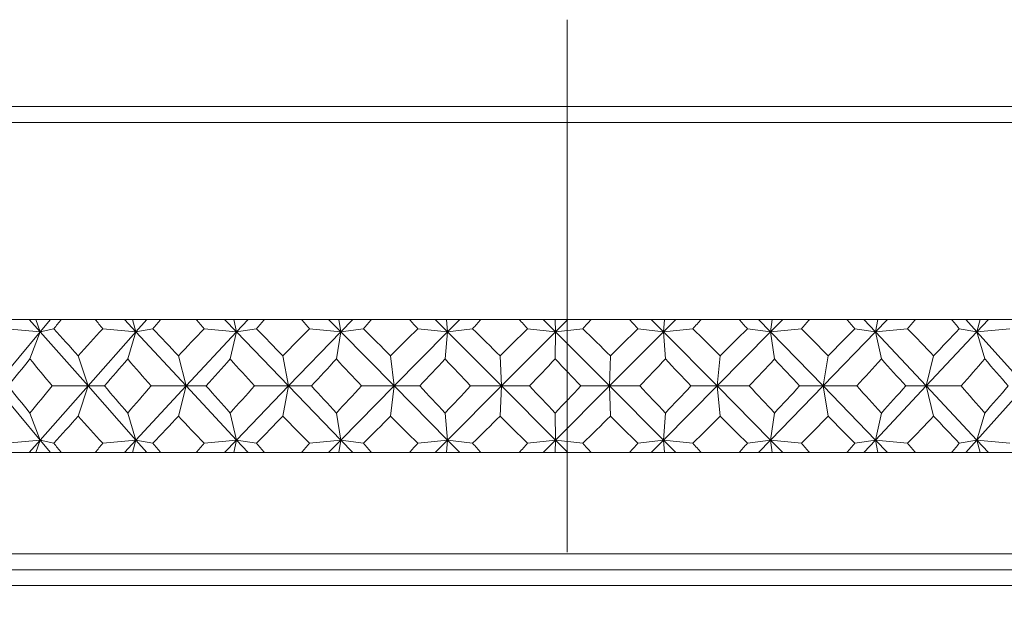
# Model space of a CAD drawing. Header units: inches. Extents: x 1 to 18.7, y 1.8 to 15.7.
# Tile 5 of 22: x 4.395 to 5.32, y 10.93 to 11.479. Entities that reach past the tile are written whole.
import ezdxf

# ---------------------------------------------------------------- set-up
doc = ezdxf.new("R2010")
doc.units = ezdxf.units.IN
doc.header["$MEASUREMENT"] = 0
doc.linetypes.add('CENTERX2', pattern=[0.8, 0.5, -0.1, 0.1, -0.1])
doc.layers.add('SLD-0', color=7, linetype='Continuous')

msp = doc.modelspace()

# ---------------------------------------------------------------- linework, layer by layer
at = {"color": 7, "linetype": 'Continuous', "lineweight": 15}
for p, q in [((4.29909, 11.39762), (4.90909, 11.39762)), ((4.90909, 11.39762), (5.51909, 11.39762)), ((4.90909, 11.38263), (4.28409, 11.38263)), ((5.53409, 11.38263), (4.90909, 11.38263)), ((4.37565, 11.19763), (4.40362, 11.19763)), ((4.40362, 11.19763), (4.41396, 11.18596)), ((4.40362, 11.19763), (4.4099, 11.19763)), ((4.4099, 11.19763), (4.41396, 11.18596)), ((4.4099, 11.19763), (4.42367, 11.19763)), ((4.42367, 11.19763), (4.41396, 11.18596)), ((4.42367, 11.19763), (4.43382, 11.19763)), ((4.46574, 11.19763), (4.43382, 11.19763)), ((4.46574, 11.19763), (4.49318, 11.19763)), ((4.49318, 11.19763), (4.50402, 11.18596)), ((4.49318, 11.19763), (4.5007, 11.19763)), ((4.5007, 11.19763), (4.50402, 11.18596)), ((4.5007, 11.19763), (4.51435, 11.19763)), ((4.51435, 11.19763), (4.50402, 11.18596)), ((4.51435, 11.19763), (4.52721, 11.19763)), ((4.5607, 11.19763), (4.52721, 11.19763)), ((4.5607, 11.19763), (4.58729, 11.19763)), ((4.58729, 11.19763), (4.59852, 11.18596)), ((4.58729, 11.19763), (4.59597, 11.19763)), ((4.59597, 11.19763), (4.59852, 11.18596)), ((4.59597, 11.19763), (4.60936, 11.19763)), ((4.60936, 11.19763), (4.59852, 11.18596)), ((4.60936, 11.19763), (4.62477, 11.19763)), ((4.65947, 11.19763), (4.62477, 11.19763)), ((4.65947, 11.19763), (4.68492, 11.19763)), ((4.68492, 11.19763), (4.69642, 11.18596)), ((4.68492, 11.19763), (4.69468, 11.19763)), ((4.69468, 11.19763), (4.69642, 11.18596)), ((4.69468, 11.19763), (4.70766, 11.19763)), ((4.70766, 11.19763), (4.69642, 11.18596)), ((4.70766, 11.19763), (4.72545, 11.19763)), ((4.76098, 11.19763), (4.72545, 11.19763)), ((4.76098, 11.19763), (4.78502, 11.19763)), ((4.78502, 11.19763), (4.79666, 11.18596)), ((4.78502, 11.19763), (4.79573, 11.19763)), ((4.79573, 11.19763), (4.79666, 11.18596)), ((4.79573, 11.19763), (4.80816, 11.19763)), ((4.80816, 11.19763), (4.79666, 11.18596)), ((4.80816, 11.19763), (4.82815, 11.19763)), ((4.86411, 11.19763), (4.82815, 11.19763)), ((4.86411, 11.19763), (4.88647, 11.19763)), ((4.88647, 11.19763), (4.89812, 11.18596)), ((4.88647, 11.19763), (4.89803, 11.19763)), ((4.89803, 11.19763), (4.89812, 11.18596)), ((4.89803, 11.19763), (4.90976, 11.19763)), ((4.90976, 11.19763), (4.89812, 11.18596)), ((4.90976, 11.19763), (4.93173, 11.19763)), ((4.96773, 11.19763), (4.93173, 11.19763)), ((4.96773, 11.19763), (4.98817, 11.19763)), ((4.98817, 11.19763), (4.99971, 11.18596)), ((4.98817, 11.19763), (5.00045, 11.19763)), ((5.01136, 11.19763), (4.99971, 11.18596)), ((5.00045, 11.19763), (4.99971, 11.18596)), ((5.00045, 11.19763), (5.01136, 11.19763)), ((5.01136, 11.19763), (5.03506, 11.19763)), ((5.07071, 11.19763), (5.03506, 11.19763)), ((5.07071, 11.19763), (5.089, 11.19763)), ((5.089, 11.19763), (5.1003, 11.18596)), ((5.089, 11.19763), (5.10187, 11.19763)), ((5.11184, 11.19763), (5.1003, 11.18596)), ((5.10187, 11.19763), (5.1003, 11.18596)), ((5.10187, 11.19763), (5.11184, 11.19763)), ((5.11184, 11.19763), (5.13701, 11.19763)), ((5.17192, 11.19763), (5.13701, 11.19763)), ((5.17192, 11.19763), (5.18786, 11.19763)), ((5.18786, 11.19763), (5.1988, 11.18596)), ((5.18786, 11.19763), (5.20117, 11.19763)), ((5.2101, 11.19763), (5.1988, 11.18596)), ((5.20117, 11.19763), (5.1988, 11.18596)), ((5.20117, 11.19763), (5.2101, 11.19763)), ((5.2101, 11.19763), (5.23647, 11.19763)), ((5.27025, 11.19763), (5.23647, 11.19763)), ((5.27025, 11.19763), (5.28367, 11.19763)), ((5.28367, 11.19763), (5.29412, 11.18596)), ((5.28367, 11.19763), (5.29728, 11.19763)), ((5.30506, 11.19763), (5.29412, 11.18596)), ((5.29728, 11.19763), (5.29412, 11.18596)), ((5.29728, 11.19763), (5.30506, 11.19763)), ((5.30506, 11.19763), (5.33233, 11.19763)), ((4.41396, 11.18596), (4.37164, 11.13513)), ((4.41396, 11.18596), (4.38231, 11.18884)), ((4.40444, 11.16057), (4.41396, 11.18596)), ((4.41396, 11.18596), (4.42691, 11.18884)), ((4.41396, 11.18596), (4.45899, 11.13513)), ((4.50402, 11.18596), (4.45899, 11.13513)), ((4.50402, 11.18596), (4.47281, 11.18884)), ((4.49623, 11.16057), (4.50402, 11.18596)), ((4.50402, 11.18596), (4.51994, 11.18884)), ((4.50402, 11.18596), (4.55127, 11.13513)), ((4.59852, 11.18596), (4.55127, 11.13513)), ((4.59852, 11.18596), (4.5681, 11.18884)), ((4.59255, 11.16057), (4.59852, 11.18596)), ((4.59852, 11.18596), (4.61722, 11.18884)), ((4.59852, 11.18596), (4.64747, 11.13513)), ((4.69642, 11.18596), (4.64747, 11.13513)), ((4.69642, 11.18596), (4.66712, 11.18884)), ((4.69234, 11.16057), (4.69642, 11.18596)), ((4.69642, 11.18596), (4.7177, 11.18884)), ((4.69642, 11.18596), (4.74654, 11.13513)), ((4.79666, 11.18596), (4.74654, 11.13513)), ((4.79666, 11.18596), (4.76879, 11.18884)), ((4.7945, 11.16057), (4.79666, 11.18596)), ((4.79666, 11.18596), (4.82028, 11.18884)), ((4.79666, 11.18596), (4.84739, 11.13513)), ((4.89812, 11.18596), (4.84739, 11.13513)), ((4.89812, 11.18596), (4.87199, 11.18884)), ((4.89791, 11.16057), (4.89812, 11.18596)), ((4.89812, 11.18596), (4.92383, 11.18884)), ((4.89812, 11.18596), (4.94891, 11.13513)), ((4.99971, 11.18596), (4.94891, 11.13513)), ((4.99971, 11.18596), (4.97561, 11.18884)), ((4.99971, 11.18596), (5.02723, 11.18884)), ((5.00145, 11.16057), (4.99971, 11.18596)), ((4.99971, 11.18596), (5.05, 11.13513)), ((5.1003, 11.18596), (5.05, 11.13513)), ((5.1003, 11.18596), (5.07849, 11.18884)), ((5.1003, 11.18596), (5.12932, 11.18884)), ((5.10397, 11.16057), (5.1003, 11.18596)), ((5.1003, 11.18596), (5.14955, 11.13513)), ((5.1988, 11.18596), (5.14955, 11.13513)), ((5.1988, 11.18596), (5.17952, 11.18884)), ((5.1988, 11.18596), (5.22901, 11.18884)), ((5.20437, 11.16057), (5.1988, 11.18596)), ((5.1988, 11.18596), (5.24646, 11.13513)), ((5.29412, 11.18596), (5.24646, 11.13513)), ((5.29412, 11.18596), (5.27759, 11.18884)), ((5.29412, 11.18596), (5.32518, 11.18884)), ((5.30152, 11.16057), (5.29412, 11.18596)), ((5.29412, 11.18596), (5.33967, 11.13513)), ((4.45899, 11.13513), (4.44971, 11.16341)), ((4.55127, 11.13513), (4.54389, 11.16341)), ((4.64747, 11.13513), (4.64208, 11.16341)), ((4.74654, 11.13513), (4.74319, 11.16341)), ((4.84739, 11.13513), (4.84612, 11.16341)), ((4.94891, 11.13513), (4.94974, 11.16341)), ((5.05, 11.13513), (5.05291, 11.16341)), ((5.14955, 11.13513), (5.15451, 11.16341)), ((5.24646, 11.13513), (5.25341, 11.16341)), ((4.41396, 11.08429), (4.37164, 11.13513)), ((4.41396, 11.08429), (4.45899, 11.13513)), ((4.45899, 11.13513), (4.42532, 11.13513)), ((4.45899, 11.13513), (4.44971, 11.10684)), ((4.50402, 11.08429), (4.45899, 11.13513)), ((4.45899, 11.13513), (4.47446, 11.13513)), ((4.50402, 11.08429), (4.55127, 11.13513)), ((4.55127, 11.13513), (4.51826, 11.13513)), ((4.55127, 11.13513), (4.54389, 11.10684)), ((4.59852, 11.08429), (4.55127, 11.13513)), ((4.55127, 11.13513), (4.56981, 11.13513)), ((4.59852, 11.08429), (4.64747, 11.13513)), ((4.64747, 11.13513), (4.61548, 11.13513)), ((4.64747, 11.13513), (4.64208, 11.10684)), ((4.69642, 11.08429), (4.64747, 11.13513)), ((4.64747, 11.13513), (4.66889, 11.13513)), ((4.69642, 11.08429), (4.74654, 11.13513)), ((4.74654, 11.13513), (4.71591, 11.13513)), ((4.74654, 11.13513), (4.74319, 11.10684)), ((4.79666, 11.08429), (4.74654, 11.13513)), ((4.74654, 11.13513), (4.7706, 11.13513)), ((4.79666, 11.08429), (4.84739, 11.13513)), ((4.84739, 11.13513), (4.81846, 11.13513)), ((4.84739, 11.13513), (4.84612, 11.10684)), ((4.89812, 11.08429), (4.84739, 11.13513)), ((4.84739, 11.13513), (4.87382, 11.13513)), ((4.89812, 11.08429), (4.94891, 11.13513)), ((4.94891, 11.13513), (4.92201, 11.13513)), ((4.94891, 11.13513), (4.94974, 11.10684)), ((4.94891, 11.13513), (4.97743, 11.13513)), ((4.99971, 11.08429), (4.94891, 11.13513)), ((4.99971, 11.08429), (5.05, 11.13513)), ((5.05, 11.13513), (5.02541, 11.13513)), ((5.05, 11.13513), (5.05291, 11.10684)), ((5.1003, 11.08429), (5.05, 11.13513)), ((5.05, 11.13513), (5.08029, 11.13513)), ((5.1003, 11.08429), (5.14955, 11.13513)), ((5.14955, 11.13513), (5.12754, 11.13513)), ((5.14955, 11.13513), (5.15451, 11.10684)), ((5.1988, 11.08429), (5.14955, 11.13513)), ((5.14955, 11.13513), (5.18128, 11.13513)), ((5.1988, 11.08429), (5.24646, 11.13513)), ((5.24646, 11.13513), (5.22728, 11.13513)), ((5.24646, 11.13513), (5.25341, 11.10684)), ((5.29412, 11.08429), (5.24646, 11.13513)), ((5.24646, 11.13513), (5.27928, 11.13513)), ((5.29412, 11.08429), (5.33967, 11.13513)), ((4.41396, 11.08429), (4.40444, 11.10968)), ((4.50402, 11.08429), (4.49623, 11.10968)), ((4.59852, 11.08429), (4.59255, 11.10968)), ((4.69642, 11.08429), (4.69234, 11.10968)), ((4.79666, 11.08429), (4.7945, 11.10968)), ((4.89812, 11.08429), (4.89791, 11.10968)), ((4.99971, 11.08429), (5.00145, 11.10968)), ((5.1003, 11.08429), (5.10397, 11.10968)), ((5.1988, 11.08429), (5.20437, 11.10968)), ((5.29412, 11.08429), (5.30152, 11.10968)), ((4.38231, 11.08141), (4.41396, 11.08429)), ((4.40362, 11.07263), (4.41396, 11.08429)), ((4.41396, 11.08429), (4.4099, 11.07263)), ((4.42691, 11.08141), (4.41396, 11.08429)), ((4.42367, 11.07263), (4.41396, 11.08429)), ((4.47281, 11.08141), (4.50402, 11.08429)), ((4.49318, 11.07263), (4.50402, 11.08429)), ((4.50402, 11.08429), (4.5007, 11.07263)), ((4.51994, 11.08141), (4.50402, 11.08429)), ((4.51435, 11.07263), (4.50402, 11.08429)), ((4.5681, 11.08141), (4.59852, 11.08429)), ((4.58729, 11.07263), (4.59852, 11.08429)), ((4.59852, 11.08429), (4.59597, 11.07263)), ((4.61722, 11.08141), (4.59852, 11.08429)), ((4.60936, 11.07263), (4.59852, 11.08429)), ((4.66712, 11.08141), (4.69642, 11.08429)), ((4.68492, 11.07263), (4.69642, 11.08429)), ((4.69642, 11.08429), (4.69468, 11.07263)), ((4.7177, 11.08141), (4.69642, 11.08429)), ((4.70766, 11.07263), (4.69642, 11.08429)), ((4.76879, 11.08141), (4.79666, 11.08429)), ((4.78502, 11.07263), (4.79666, 11.08429)), ((4.79666, 11.08429), (4.79573, 11.07263)), ((4.82028, 11.08141), (4.79666, 11.08429)), ((4.80816, 11.07263), (4.79666, 11.08429)), ((4.87199, 11.08141), (4.89812, 11.08429)), ((4.88647, 11.07263), (4.89812, 11.08429)), ((4.89812, 11.08429), (4.89803, 11.07263)), ((4.92383, 11.08141), (4.89812, 11.08429)), ((4.90976, 11.07263), (4.89812, 11.08429)), ((4.97561, 11.08141), (4.99971, 11.08429)), ((4.98817, 11.07263), (4.99971, 11.08429)), ((5.02723, 11.08141), (4.99971, 11.08429)), ((5.01136, 11.07263), (4.99971, 11.08429)), ((4.99971, 11.08429), (5.00045, 11.07263)), ((5.07849, 11.08141), (5.1003, 11.08429)), ((5.089, 11.07263), (5.1003, 11.08429)), ((5.12932, 11.08141), (5.1003, 11.08429)), ((5.11184, 11.07263), (5.1003, 11.08429)), ((5.1003, 11.08429), (5.10187, 11.07263)), ((5.17952, 11.08141), (5.1988, 11.08429)), ((5.18786, 11.07263), (5.1988, 11.08429)), ((5.2101, 11.07263), (5.1988, 11.08429)), ((5.22901, 11.08141), (5.1988, 11.08429)), ((5.1988, 11.08429), (5.20117, 11.07263)), ((5.27759, 11.08141), (5.29412, 11.08429)), ((5.28367, 11.07263), (5.29412, 11.08429)), ((5.30506, 11.07263), (5.29412, 11.08429)), ((5.32518, 11.08141), (5.29412, 11.08429)), ((5.29412, 11.08429), (5.29728, 11.07263)), ((4.37565, 11.07263), (4.40362, 11.07263)), ((4.40362, 11.07263), (4.4099, 11.07263)), ((4.4099, 11.07263), (4.42367, 11.07263)), ((4.42367, 11.07263), (4.43382, 11.07263)), ((4.46574, 11.07263), (4.43382, 11.07263)), ((4.46574, 11.07263), (4.49318, 11.07263)), ((4.49318, 11.07263), (4.5007, 11.07263)), ((4.5007, 11.07263), (4.51435, 11.07263)), ((4.51435, 11.07263), (4.52721, 11.07263)), ((4.5607, 11.07263), (4.52721, 11.07263)), ((4.5607, 11.07263), (4.58729, 11.07263)), ((4.58729, 11.07263), (4.59597, 11.07263)), ((4.59597, 11.07263), (4.60936, 11.07263)), ((4.60936, 11.07263), (4.62477, 11.07263)), ((4.65947, 11.07263), (4.62477, 11.07263)), ((4.65947, 11.07263), (4.68492, 11.07263)), ((4.68492, 11.07263), (4.69468, 11.07263)), ((4.69468, 11.07263), (4.70766, 11.07263)), ((4.70766, 11.07263), (4.72545, 11.07263)), ((4.76098, 11.07263), (4.72545, 11.07263)), ((4.76098, 11.07263), (4.78502, 11.07263)), ((4.78502, 11.07263), (4.79573, 11.07263)), ((4.79573, 11.07263), (4.80816, 11.07263)), ((4.80816, 11.07263), (4.82815, 11.07263)), ((4.86411, 11.07263), (4.82815, 11.07263)), ((4.86411, 11.07263), (4.88647, 11.07263)), ((4.88647, 11.07263), (4.89803, 11.07263)), ((4.89803, 11.07263), (4.90976, 11.07263)), ((4.90976, 11.07263), (4.93173, 11.07263)), ((4.96773, 11.07263), (4.93173, 11.07263)), ((4.96773, 11.07263), (4.98817, 11.07263)), ((4.98817, 11.07263), (5.00045, 11.07263)), ((5.00045, 11.07263), (5.01136, 11.07263)), ((5.01136, 11.07263), (5.03506, 11.07263)), ((5.07071, 11.07263), (5.03506, 11.07263)), ((5.07071, 11.07263), (5.089, 11.07263)), ((5.089, 11.07263), (5.10187, 11.07263)), ((5.10187, 11.07263), (5.11184, 11.07263)), ((5.11184, 11.07263), (5.13701, 11.07263)), ((5.17192, 11.07263), (5.13701, 11.07263)), ((5.17192, 11.07263), (5.18786, 11.07263)), ((5.18786, 11.07263), (5.20117, 11.07263)), ((5.20117, 11.07263), (5.2101, 11.07263)), ((5.2101, 11.07263), (5.23647, 11.07263)), ((5.27025, 11.07263), (5.23647, 11.07263)), ((5.27025, 11.07263), (5.28367, 11.07263)), ((5.28367, 11.07263), (5.29728, 11.07263)), ((5.29728, 11.07263), (5.30506, 11.07263)), ((5.30506, 11.07263), (5.33233, 11.07263)), ((4.28409, 10.97762), (4.90909, 10.97762)), ((4.90909, 10.97762), (5.53409, 10.97762)), ((4.29909, 10.96262), (4.90909, 10.96262)), ((4.90909, 10.96262), (5.51909, 10.96262)), ((4.06534, 10.94763), (4.90909, 10.94763)), ((4.90909, 10.94763), (5.75284, 10.94763))]:
    msp.add_line(p, q, dxfattribs=at)
for centre, major_axis, ratio, start_param, end_param in [((4.90909, 12.50691), (0.95164, 1.70798), 0.159782, 3.924411, 3.932384), ((4.90909, 12.50691), (-0.33428, 1.70497), 0.546554, 2.332844, 2.340817), ((4.90909, 12.50691), (0.92599, 1.70414), 0.205509, 3.946826, 3.954799), ((4.90909, 12.50691), (-0.45791, 1.69832), 0.516826, 2.301137, 2.30911), ((4.90909, 12.50691), (0.89306, 1.69998), 0.251331, 3.966892, 3.974865), ((4.90909, 12.50691), (-0.56372, 1.69319), 0.480651, 2.280915, 2.288888), ((4.90909, 12.50691), (0.85216, 1.69593), 0.297129, 3.983823, 3.991796), ((4.90909, 12.50691), (-0.65298, 1.69047), 0.440188, 2.271173, 2.279146), ((4.90909, 12.50691), (0.80232, 1.69255), 0.342669, 3.996648, 4.004621), ((4.90909, 12.50691), (-0.7278, 1.6902), 0.397067, 2.270254, 2.278227), ((4.90909, 12.50691), (0.74225, 1.69043), 0.387539, 4.004168, 4.012141), ((4.90909, 12.50691), (-0.79029, 1.69196), 0.352418, 2.276448, 2.284421), ((4.90909, 12.50691), (0.67026, 1.69021), 0.43107, 4.004923, 4.012896), ((4.90909, 12.50691), (-0.84221, 1.69513), 0.30698, 2.28824, 2.296213), ((4.90909, 12.50691), (0.58429, 1.69239), 0.472225, 3.997232, 4.005205), ((4.90909, 12.50691), (-0.88494, 1.69908), 0.261213, 2.304374, 2.312347), ((4.90909, 12.50691), (0.48221, 1.69704), 0.509491, 3.979389, 3.987362), ((4.90909, 12.50691), (-0.91952, 1.70325), 0.215383, 2.323836, 2.331809), ((4.90909, 9.76334), (-0.92599, 1.70414), 0.205509, 5.556498, 5.582671), ((4.90909, 9.76334), (0.19392, 1.7112), 0.567334, 0.653512, 0.679685), ((4.90909, 9.76334), (-0.89306, 1.69998), 0.251331, 5.536432, 5.562605), ((4.90909, 9.76334), (0.33428, 1.70497), 0.546554, 0.696056, 0.72223), ((4.90909, 9.76334), (-0.85216, 1.69593), 0.297129, 5.519501, 5.545675), ((4.90909, 9.76334), (0.45791, 1.69832), 0.516826, 0.727763, 0.753936), ((4.90909, 9.76334), (-0.80232, 1.69255), 0.342669, 5.506676, 5.532849), ((4.90909, 9.76334), (0.56372, 1.69319), 0.480651, 0.747985, 0.774159), ((4.90909, 9.76334), (-0.74225, 1.69043), 0.387539, 5.499156, 5.525329), ((4.90909, 9.76334), (0.65298, 1.69047), 0.440188, 0.757727, 0.783901), ((4.90909, 9.76334), (-0.67026, 1.69021), 0.43107, 5.498401, 5.524574), ((4.90909, 9.76334), (0.7278, 1.6902), 0.397067, 0.758646, 0.784819), ((4.90909, 9.76334), (-0.58429, 1.69239), 0.472225, 5.506092, 5.532266), ((4.90909, 9.76334), (0.79029, 1.69196), 0.352418, 0.752452, 0.778625), ((4.90909, 9.76334), (-0.48221, 1.69704), 0.509491, 5.523935, 5.550108), ((4.90909, 9.76334), (0.84221, 1.69513), 0.30698, 0.74066, 0.766834), ((4.90909, 9.76334), (-0.36243, 1.70349), 0.540814, 5.553146, 5.579319), ((4.90909, 9.76334), (0.88494, 1.69908), 0.261213, 0.724525, 0.750699), ((4.90909, 12.50691), (0.95164, 1.70798), 0.159782, 3.873884, 3.898225), ((4.90909, 12.50691), (-0.19392, 1.7112), 0.567334, 2.409547, 2.433889), ((4.90909, 12.50691), (0.92599, 1.70414), 0.205509, 3.896299, 3.92064), ((4.90909, 12.50691), (-0.33428, 1.70497), 0.546554, 2.367003, 2.391344), ((4.90909, 12.50691), (0.89306, 1.69998), 0.251331, 3.916365, 3.940706), ((4.90909, 12.50691), (-0.45791, 1.69832), 0.516826, 2.335296, 2.359638), ((4.90909, 12.50691), (0.85216, 1.69593), 0.297129, 3.933295, 3.957637), ((4.90909, 12.50691), (-0.56372, 1.69319), 0.480651, 2.315074, 2.339415), ((4.90909, 12.50691), (0.80232, 1.69255), 0.342669, 3.946121, 3.970462), ((4.90909, 12.50691), (-0.65298, 1.69047), 0.440188, 2.305332, 2.329674), ((4.90909, 12.50691), (0.74225, 1.69043), 0.387539, 3.95364, 3.977982), ((4.90909, 12.50691), (-0.7278, 1.6902), 0.397067, 2.304414, 2.328755), ((4.90909, 12.50691), (0.67026, 1.69021), 0.43107, 3.954396, 3.978737), ((4.90909, 12.50691), (-0.79029, 1.69196), 0.352418, 2.310607, 2.334949), ((4.90909, 12.50691), (0.58429, 1.69239), 0.472225, 3.946704, 3.971046), ((4.90909, 12.50691), (-0.84221, 1.69513), 0.30698, 2.322399, 2.34674), ((4.90909, 12.50691), (0.48221, 1.69704), 0.509491, 3.928862, 3.953203), ((4.90909, 12.50691), (-0.88494, 1.69908), 0.261213, 2.338534, 2.362875), ((4.90909, 12.50691), (0.36243, 1.70349), 0.540814, 3.89965, 3.923992), ((4.90909, 12.50691), (-0.91952, 1.70325), 0.215383, 2.357996, 2.382337), ((4.90909, 9.76334), (-0.95164, 1.70798), 0.159782, 5.526553, 5.550894), ((4.90909, 9.76334), (0.19392, 1.7112), 0.567334, 0.707704, 0.732045), ((4.90909, 9.76334), (-0.92599, 1.70414), 0.205509, 5.504138, 5.528479), ((4.90909, 9.76334), (0.33428, 1.70497), 0.546554, 0.750248, 0.774589), ((4.90909, 9.76334), (-0.89306, 1.69998), 0.251331, 5.484072, 5.508413), ((4.90909, 9.76334), (0.45791, 1.69832), 0.516826, 0.781955, 0.806296), ((4.90909, 9.76334), (-0.85216, 1.69593), 0.297129, 5.467141, 5.491483), ((4.90909, 9.76334), (0.56372, 1.69319), 0.480651, 0.802177, 0.826519), ((4.90909, 9.76334), (-0.80232, 1.69255), 0.342669, 5.454316, 5.478657), ((4.90909, 9.76334), (0.65298, 1.69047), 0.440188, 0.811919, 0.83626), ((4.90909, 9.76334), (-0.74225, 1.69043), 0.387539, 5.446796, 5.471138), ((4.90909, 9.76334), (0.7278, 1.6902), 0.397067, 0.812837, 0.837179), ((4.90909, 9.76334), (-0.67026, 1.69021), 0.43107, 5.446041, 5.470382), ((4.90909, 9.76334), (0.79029, 1.69196), 0.352418, 0.806644, 0.830985), ((4.90909, 9.76334), (-0.58429, 1.69239), 0.472225, 5.453732, 5.478074), ((4.90909, 9.76334), (0.84221, 1.69513), 0.30698, 0.794852, 0.819193), ((4.90909, 9.76334), (-0.48221, 1.69704), 0.509491, 5.471575, 5.495916), ((4.90909, 9.76334), (0.88494, 1.69908), 0.261213, 0.778717, 0.803059), ((4.90909, 9.76334), (-0.36243, 1.70349), 0.540814, 5.500786, 5.525127), ((4.90909, 9.76334), (0.91952, 1.70325), 0.215383, 0.759255, 0.783597), ((4.90909, 12.50691), (0.92599, 1.70414), 0.205509, 3.842107, 3.86828), ((4.90909, 12.50691), (-0.19392, 1.7112), 0.567334, 2.461907, 2.488081), ((4.90909, 12.50691), (0.89306, 1.69998), 0.251331, 3.862173, 3.888346), ((4.90909, 12.50691), (-0.33428, 1.70497), 0.546554, 2.419363, 2.445536), ((4.90909, 12.50691), (0.85216, 1.69593), 0.297129, 3.879103, 3.905277), ((4.90909, 12.50691), (-0.45791, 1.69832), 0.516826, 2.387656, 2.41383), ((4.90909, 12.50691), (0.80232, 1.69255), 0.342669, 3.891929, 3.918102), ((4.90909, 12.50691), (-0.56372, 1.69319), 0.480651, 2.367434, 2.393607), ((4.90909, 12.50691), (0.74225, 1.69043), 0.387539, 3.899449, 3.925622), ((4.90909, 12.50691), (-0.65298, 1.69047), 0.440188, 2.357692, 2.383865), ((4.90909, 12.50691), (0.67026, 1.69021), 0.43107, 3.900204, 3.926377), ((4.90909, 12.50691), (-0.7278, 1.6902), 0.397067, 2.356774, 2.382947), ((4.90909, 12.50691), (0.58429, 1.69239), 0.472225, 3.892512, 3.918686), ((4.90909, 12.50691), (-0.79029, 1.69196), 0.352418, 2.362967, 2.389141), ((4.90909, 12.50691), (0.48221, 1.69704), 0.509491, 3.87467, 3.900843), ((4.90909, 12.50691), (-0.84221, 1.69513), 0.30698, 2.374759, 2.400932), ((4.90909, 12.50691), (0.36243, 1.70349), 0.540814, 3.845459, 3.871632), ((4.90909, 12.50691), (-0.88494, 1.69908), 0.261213, 2.390894, 2.417067), ((4.90909, 9.76334), (-0.95164, 1.70798), 0.159782, 5.492394, 5.500367), ((4.90909, 9.76334), (0.33428, 1.70497), 0.546554, 0.800776, 0.808749), ((4.90909, 9.76334), (-0.92599, 1.70414), 0.205509, 5.469978, 5.477951), ((4.90909, 9.76334), (0.45791, 1.69832), 0.516826, 0.832483, 0.840456), ((4.90909, 9.76334), (-0.89306, 1.69998), 0.251331, 5.449913, 5.457886), ((4.90909, 9.76334), (0.56372, 1.69319), 0.480651, 0.852705, 0.860678), ((4.90909, 9.76334), (-0.85216, 1.69593), 0.297129, 5.432982, 5.440955), ((4.90909, 9.76334), (0.65298, 1.69047), 0.440188, 0.862447, 0.87042), ((4.90909, 9.76334), (-0.80232, 1.69255), 0.342669, 5.420157, 5.42813), ((4.90909, 9.76334), (0.7278, 1.6902), 0.397067, 0.863365, 0.871338), ((4.90909, 9.76334), (-0.74225, 1.69043), 0.387539, 5.412637, 5.42061), ((4.90909, 9.76334), (0.79029, 1.69196), 0.352418, 0.857172, 0.865145), ((4.90909, 9.76334), (-0.67026, 1.69021), 0.43107, 5.411882, 5.419855), ((4.90909, 9.76334), (0.84221, 1.69513), 0.30698, 0.84538, 0.853353), ((4.90909, 9.76334), (-0.58429, 1.69239), 0.472225, 5.419573, 5.427546), ((4.90909, 9.76334), (0.88494, 1.69908), 0.261213, 0.829245, 0.837218), ((4.90909, 9.76334), (-0.48221, 1.69704), 0.509491, 5.437416, 5.445388), ((4.90909, 9.76334), (0.91952, 1.70325), 0.215383, 0.809783, 0.817756)]:
    msp.add_ellipse(centre, major_axis=major_axis, ratio=ratio, start_param=start_param, end_param=end_param, dxfattribs=at)
at = {"layer": 'SLD-0', "color": 7, "linetype": 'CENTERX2', "lineweight": 0}
msp.add_line((4.90909, 11.47909), (4.90909, 6.15365), dxfattribs=at)

doc.saveas('drawing.dxf')
